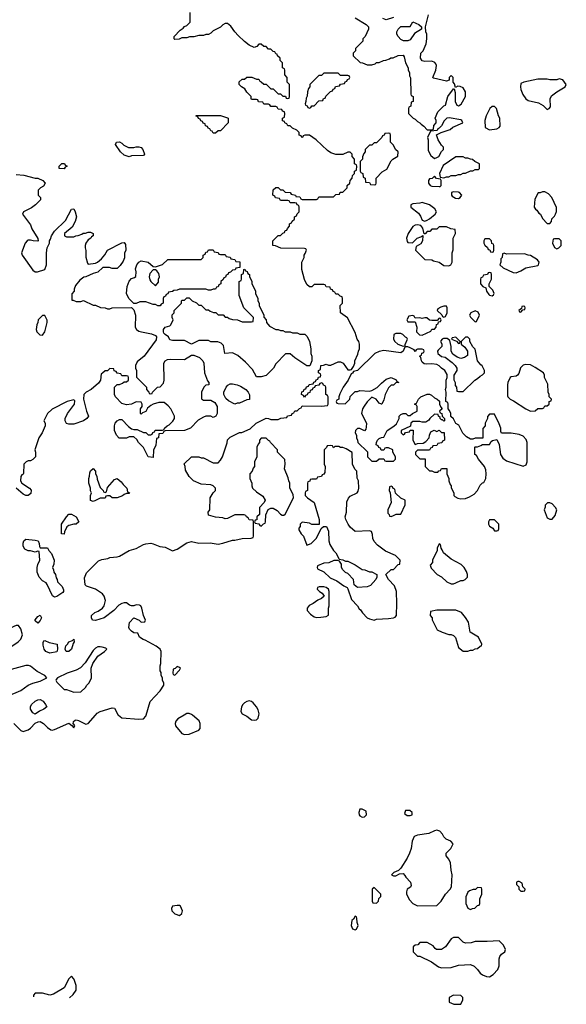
# Model space of a CAD drawing. Header units: inches. Extents: x 2769577 to 2880010, y 685631 to 825129.
# Tile 61 of 155: x 2805220 to 2809768, y 717593 to 725790. Entities that reach past the tile are written whole.
import ezdxf

# ---------------------------------------------------------------- set-up
doc = ezdxf.new("R2010")
doc.units = ezdxf.units.IN
doc.header["$MEASUREMENT"] = 0
doc.layers.add('C8701', color=7, linetype='Continuous')
doc.layers.add('C8702', color=7, linetype='Continuous')

msp = doc.modelspace()

# ---------------------------------------------------------------- linework, layer by layer
at = {"layer": 'C8701', "color": 4, "elevation": 4}
for points in [[(2805170, 719931.3), (2805230, 719871.3), (2805250, 719864.7), (2805290, 719878), (2805309.1, 719890.9), (2805350, 719932), (2805374.6, 719945.4), (2805390, 719946), (2805418, 719930), (2805450, 719898), (2805478, 719878), (2805490, 719876), (2805510, 719881), (2805630, 719932), (2805654, 719914), (2805670, 719894), (2805678, 719910), (2805670, 719926), (2805666, 719926), (2805667.3, 719947.3), (2805682, 719958), (2805690, 719961), (2805710, 719954.8), (2805770, 719924.7), (2805789.1, 719930.9), (2805850.9, 720000)], [(2806040.9, 720000), (2806070, 719976.3), (2806212.1, 719967.9), (2806249.5, 719970.5), (2806270, 719991.3), (2806272.6, 720000)], [(2806587.7, 720000), (2806534.8, 719970), (2806519.1, 719950), (2806513.4, 719930), (2806516.3, 719910), (2806570, 719847.3), (2806590, 719838), (2806630, 719843), (2806710, 719876), (2806721.2, 719890), (2806722.7, 719930), (2806713.6, 719953.6), (2806657.3, 720000)], [(2807092.1, 720000), (2807110, 719990.8), (2807150, 719961.6), (2807170, 719957.1), (2807190, 719960.5), (2807204.2, 719975.8), (2807209.6, 720000)], [(2805650, 717826), (2805630, 717806), (2805591.3, 717730), (2805502, 717678), (2805470, 717668), (2805410, 717686), (2805350, 717686), (2805334, 717670), (2805335.7, 717656)], [(2805635.4, 717646.6), (2805664.7, 717675.3), (2805688.7, 717710), (2805688.7, 717750), (2805675.3, 717790), (2805670, 717806), (2805650, 717826)]]:
    msp.add_lwpolyline(points, dxfattribs=at)
for points in [[(2808070, 719218), (2808050, 719218), (2808041, 719190), (2808044.7, 719170), (2808050, 719162), (2808070, 719152), (2808090, 719154), (2808106, 719170), (2808102, 719202)], [(2808467.3, 719207.3), (2808430, 719206), (2808422, 719182), (2808444.7, 719164.7), (2808470, 719164.7), (2808486, 719170), (2808486, 719190)], [(2808690, 719042), (2808670, 719038), (2808624.7, 719015.3), (2808530, 719002), (2808502, 718990), (2808484.7, 718950), (2808478, 718890), (2808464.7, 718850), (2808444.7, 718810), (2808390, 718726), (2808372.7, 718707.3), (2808334, 718690), (2808314, 718670), (2808330, 718662), (2808350, 718662), (2808380.4, 718679.6), (2808410, 718682), (2808425.4, 718665.4), (2808432, 718650), (2808471.3, 718610), (2808476.9, 718583.1), (2808471.1, 718568.9), (2808444.7, 718550), (2808438, 718530), (2808438, 718510), (2808462, 718462), (2808490, 718432), (2808530, 718412), (2808690, 718414), (2808728, 718450), (2808762, 718510), (2808802, 718550), (2808814, 718570), (2808818, 718670), (2808809.1, 718709.1), (2808804, 718770), (2808790, 718802), (2808768, 718830), (2808768, 718850), (2808808, 718890), (2808826, 718930), (2808806, 718950), (2808767.3, 718967.3), (2808750, 718986), (2808738, 719010), (2808714.6, 719034.6)], [(2809376.4, 718616.4), (2809363.6, 718616.4), (2809354, 718610), (2809354, 718590), (2809374, 718570), (2809374, 718550), (2809390, 718534), (2809410, 718534), (2809422, 718538), (2809426, 718550), (2809406, 718570), (2809402, 718602)], [(2808170, 718566), (2808154, 718550), (2808154, 718450), (2808158, 718438), (2808190, 718434), (2808206, 718450), (2808207.3, 718472.7), (2808226, 718490), (2808226, 718510)], [(2809030, 718566), (2809011.6, 718548.4), (2808992.7, 718547.3), (2808963.6, 718536.4), (2808950, 718526), (2808932.7, 718487.3), (2808932.7, 718432.7), (2808950, 718394), (2808970, 718382), (2808988.4, 718391.6), (2809007.3, 718392.7), (2809030, 718414), (2809042, 718418), (2809047.3, 718432.7), (2809048.4, 718471.6), (2809066, 718510), (2809066, 718550), (2809062, 718562)], [(2806550, 718415.3), (2806530, 718415.3), (2806491.6, 718408.4), (2806482, 718390), (2806484.7, 718370), (2806510, 718344.7), (2806550, 718332), (2806568, 718350), (2806574, 718370), (2806558, 718410)], [(2808010, 718326), (2807998, 718302), (2807984.7, 718290), (2807978, 718250), (2807990, 718222), (2808010, 718214), (2808022, 718218), (2808035.3, 718250), (2808027.3, 718272.7), (2808026, 718310), (2808022, 718322)], [(2808870, 718148), (2808830, 718148), (2808810, 718138), (2808762, 718070), (2808730, 718048.7), (2808688.4, 718048.4), (2808676.4, 718056.4), (2808660.4, 718080.4), (2808610, 718106), (2808550, 718106), (2808532.7, 718087.3), (2808510, 718086), (2808494, 718070), (2808494, 718030), (2808530, 717994), (2808550, 717994), (2808645.4, 717945.4), (2808703.5, 717903.5), (2808730, 717896), (2808810, 717898), (2808870, 717918), (2808970, 717924.7), (2809002, 717910), (2809030, 717882), (2809050, 717852), (2809070, 717838), (2809105.4, 717825.4), (2809130, 717822), (2809160.4, 717839.6), (2809198, 717882), (2809208.4, 717911.6), (2809208.7, 717970), (2809215.3, 717990), (2809230, 718011.3), (2809255.3, 718030), (2809262, 718050), (2809245.6, 718085.6), (2809210, 718122), (2809110, 718115.3), (2809010, 718115.3), (2808975.3, 718104.7), (2808930, 718102), (2808909.1, 718109.1)], [(2808830, 717668), (2808794, 717650), (2808794, 717610), (2808832.7, 717592.7), (2808890, 717594), (2808906, 717630), (2808906, 717650), (2808890, 717666)]]:
    msp.add_lwpolyline(points, close=True, dxfattribs=at)
at = {"layer": 'C8702', "color": 4, "elevation": 4}
for points in [[(2806272.6, 720000), (2806306.8, 720113.2), (2806390, 720202), (2806418, 720250), (2806418, 720270), (2806408.9, 720288.9), (2806408, 720310), (2806398, 720330), (2806396.4, 720356.4), (2806388.7, 720370), (2806388.7, 720410), (2806395.3, 720430), (2806398, 720530), (2806388, 720550), (2806355.5, 720575.5), (2806265.2, 720625.2), (2806248, 720630), (2806218, 720650), (2806202, 720682), (2806170, 720686), (2806150, 720698), (2806134.6, 720714.6), (2806128.9, 720731.1), (2806134, 720770), (2806170, 720811), (2806214, 720790), (2806230, 720774), (2806262, 720778), (2806266, 720790), (2806248.7, 720828.7), (2806235.3, 720890), (2806229, 720909), (2806216.5, 720916.5), (2806190, 720919), (2806170, 720909.2), (2806150, 720909), (2806134.6, 720914.6), (2806110, 720935.3), (2806090, 720935.3), (2806070, 720929), (2806044, 720916), (2806002, 720870), (2805922, 720810), (2805850, 720788.7), (2805826, 720790), (2805818, 720810), (2805818, 720830), (2805844.7, 720855.3), (2805873.6, 720866.4), (2805909.1, 720890.9), (2805922, 720910), (2805933.6, 720953.6), (2805922, 720990), (2805908, 721010), (2805850, 721048.7), (2805774.6, 721074.6), (2805764.7, 721084.7), (2805758, 721142), (2805774.6, 721185.4), (2805874.6, 721285.4), (2805903.1, 721296.9), (2805954.6, 721305.4), (2805970, 721312), (2806030, 721318), (2806050, 721324.7), (2806130, 721371), (2806190, 721386.8), (2806250, 721421), (2806270, 721426), (2806310, 721431), (2806330, 721426), (2806385.2, 721405.2), (2806430, 721397.3), (2806490, 721366.8), (2806530, 721381), (2806610, 721436), (2806650, 721444.7), (2806710, 721431), (2806805.6, 721434.4), (2806870, 721422.8), (2806909.3, 721430.7), (2806990, 721458), (2807010, 721458), (2807070, 721471.3), (2807147.3, 721472.7), (2807162, 721478), (2807166, 721490), (2807166, 721610), (2807162, 721622), (2807130, 721626), (2807122, 721642), (2807106, 721650), (2807102, 721662), (2807087.3, 721667.3), (2807010, 721668), (2806950, 721638), (2806930, 721635.3), (2806910, 721642), (2806848.9, 721648.9), (2806790, 721666), (2806788.7, 721690), (2806802, 721710), (2806804, 721810), (2806829.1, 721850.9), (2806848, 721870), (2806848, 721890), (2806830, 721908), (2806810, 721918), (2806730, 721922), (2806666, 721950), (2806630, 721986), (2806600.4, 722040.4), (2806598, 722070), (2806588.4, 722091.6), (2806650, 722152), (2806710, 722152), (2806730, 722142), (2806750, 722142), (2806830, 722102), (2806870, 722102), (2806890, 722122), (2806908.7, 722150), (2806947.3, 722267.3), (2806948.4, 722291.6), (2806970, 722314), (2807050, 722352), (2807067.3, 722352.7), (2807136.4, 722383.6), (2807188.9, 722431.1), (2807214.6, 722445.4), (2807270, 722471.3), (2807291.1, 722471.1), (2807310, 722462), (2807370, 722462), (2807392.7, 722472.7), (2807442, 722478), (2807448.4, 722491.6), (2807482, 722498), (2807486, 722510), (2807502, 722518), (2807510, 722534), (2807530, 722534), (2807547.3, 722552.7), (2807562, 722558), (2807570, 722574), (2807730, 722572), (2807782, 722578), (2807786, 722590), (2807786, 722650), (2807782, 722662), (2807766, 722670), (2807766, 722730), (2807762, 722742), (2807747.3, 722747.3), (2807742, 722762), (2807730, 722766), (2807718, 722762), (2807710, 722746), (2807678, 722742), (2807672.7, 722727.3), (2807658, 722722), (2807652.7, 722707.3), (2807638, 722702), (2807632.7, 722687.3), (2807618, 722682), (2807612.7, 722667.3), (2807598, 722662), (2807590, 722646), (2807582, 722662), (2807566, 722670), (2807567.3, 722692.7), (2807582, 722698), (2807587.3, 722712.7), (2807602, 722718), (2807607.3, 722732.7), (2807622, 722738), (2807627.3, 722752.7), (2807662, 722758), (2807667.3, 722772.7), (2807682, 722778), (2807687.3, 722792.7), (2807702, 722798), (2807707.3, 722812.7), (2807722, 722818), (2807726, 722830), (2807722, 722842), (2807706, 722850), (2807706, 722870), (2807722, 722878), (2807726, 722910), (2807747.3, 722912.7), (2807770, 722922), (2807790, 722914), (2807810, 722914), (2807870, 722942), (2807890, 722942), (2807911.1, 722931.1), (2807950, 722874), (2807970, 722874), (2807982, 722878), (2807996.4, 722903.6), (2808008, 722930), (2808008, 722950), (2808034.6, 723005.4), (2808038, 723030), (2808048, 723050), (2808048, 723090), (2808042, 723110), (2808028.7, 723130), (2808010, 723186), (2807948.4, 723308.4), (2807888, 723350), (2807886, 723410), (2807906, 723430), (2807906, 723470), (2807902, 723482), (2807887.3, 723487.3), (2807870, 723506), (2807850, 723506), (2807842, 723522), (2807827.3, 723527.3), (2807822, 723542), (2807807.3, 723547.3), (2807802, 723562), (2807770, 723566), (2807762, 723582), (2807750, 723586), (2807670, 723586), (2807650, 723566), (2807630, 723566), (2807610, 723586), (2807590, 723626), (2807568.7, 723710), (2807568, 723770), (2807586, 723810), (2807586, 723830), (2807596.4, 723843.6), (2807606, 723870), (2807602, 723882), (2807590, 723886), (2807391.6, 723888.4), (2807347.3, 723907.3), (2807326, 723910), (2807326, 723950), (2807370, 723994), (2807390, 723994), (2807410, 724014), (2807422, 724018), (2807430, 724034), (2807442, 724038), (2807447.3, 724052.7), (2807466, 724070), (2807466, 724090), (2807482, 724098), (2807487.3, 724112.7), (2807506, 724130), (2807506, 724150), (2807522, 724158), (2807527.3, 724172.7), (2807546, 724190), (2807546, 724230), (2807542, 724242), (2807527.3, 724247.3), (2807522, 724262), (2807510, 724266), (2807470, 724266), (2807462, 724282), (2807450, 724286), (2807390, 724286), (2807382, 724302), (2807347.3, 724307.3), (2807342, 724322), (2807326, 724330), (2807330, 724374), (2807350, 724392), (2807371.6, 724391.6), (2807390, 724374), (2807410, 724374), (2807430, 724354), (2807470, 724352), (2807478, 724338), (2807514, 724330), (2807518, 724318), (2807550, 724314), (2807558, 724298), (2807570, 724294), (2807690, 724294), (2807702, 724298), (2807710, 724314), (2807830, 724314), (2807850, 724334), (2807882, 724338), (2807887.3, 724352.7), (2807910, 724354), (2807946, 724390), (2807946, 724410), (2807966, 724430), (2807968.4, 724451.6), (2807986, 724470), (2807988.4, 724491.6), (2808006, 724510), (2808006, 724530), (2808022, 724538), (2808026, 724570), (2808022, 724582), (2808006, 724590), (2808006, 724630), (2807986, 724650), (2807986, 724670), (2807970, 724686), (2807950, 724686), (2807907.3, 724667.3), (2807850, 724668), (2807810, 724682), (2807780.2, 724700.2), (2807688, 724790), (2807630, 724828), (2807592.7, 724827.3), (2807578, 724822), (2807574, 724810), (2807568, 724808), (2807562, 724822), (2807546, 724830), (2807546, 724850), (2807526, 724870), (2807490, 724886), (2807470, 724906), (2807450, 724906), (2807442, 724922), (2807426, 724930), (2807422, 724942), (2807407.3, 724947.3), (2807406, 724970), (2807422, 724978), (2807426, 725010), (2807422, 725022), (2807407.3, 725027.3), (2807402, 725042), (2807370, 725046), (2807362, 725062), (2807350, 725066), (2807310, 725066), (2807302, 725082), (2807290, 725086), (2807250, 725086), (2807242, 725102), (2807207.3, 725107.3), (2807202, 725122), (2807190, 725126), (2807150, 725126), (2807146, 725130), (2807146, 725150), (2807110, 725186), (2807094.6, 725214.6), (2807066, 725230), (2807046, 725250), (2807047.3, 725272.7), (2807070, 725294), (2807090, 725294), (2807110, 725312), (2807151.6, 725311.6), (2807190, 725294), (2807210, 725294), (2807218, 725278), (2807230, 725274), (2807250, 725254), (2807270, 725254), (2807310, 725214), (2807330, 725214), (2807370, 725174), (2807390, 725174), (2807410, 725154), (2807432.7, 725152.7), (2807438, 725138), (2807450, 725134), (2807462, 725138), (2807466, 725150), (2807466, 725250), (2807446, 725270), (2807446, 725310), (2807426, 725330), (2807426, 725370), (2807422, 725382), (2807406, 725390), (2807406, 725430), (2807386, 725450), (2807386, 725470), (2807366, 725490), (2807362, 725502), (2807350, 725506), (2807342, 725522), (2807330, 725526), (2807310, 725546), (2807290, 725546), (2807270, 725566), (2807250, 725566), (2807230, 725586), (2807210, 725586), (2807192.7, 725567.3), (2807170, 725558), (2807130, 725578), (2807089.3, 725609.3), (2807038, 725658), (2807008.7, 725690), (2806976.5, 725736.5), (2806950, 725758), (2806930, 725758), (2806910, 725748), (2806890.9, 725729.1), (2806830, 725698), (2806810, 725678), (2806790, 725668), (2806770, 725668), (2806750, 725658), (2806710, 725658), (2806670, 725648), (2806632.7, 725647.3), (2806610, 725638), (2806570, 725638), (2806547.3, 725627.3), (2806510, 725626), (2806506, 725630), (2806506, 725650), (2806556.4, 725703.6), (2806580.4, 725719.6), (2806590, 725732), (2806610, 725742), (2806638, 725770), (2806638, 725850)], [(2808010, 725806), (2808102, 725750), (2808122, 725730), (2808122, 725710), (2808094, 725650), (2808074, 725630), (2808074, 725610), (2808014, 725550), (2808014, 725530), (2807994, 725510), (2807994, 725490), (2808052.7, 725432.7), (2808071.6, 725431.6), (2808110, 725414), (2808150, 725414), (2808176.4, 725423.6), (2808190, 725434), (2808210, 725434), (2808248.4, 725451.6), (2808267.3, 725452.7), (2808296.4, 725463.6), (2808308.4, 725471.6), (2808327.3, 725472.7), (2808368.4, 725491.6), (2808410, 725494), (2808419.6, 725479.6), (2808431.1, 725431.1), (2808452, 725390), (2808452, 725370), (2808462, 725350), (2808463.6, 725323.6), (2808472.7, 725307.3), (2808474, 725170), (2808478, 725158), (2808494, 725150), (2808494, 725110), (2808478, 725102), (2808474, 725070), (2808458, 725062), (2808454, 725050), (2808454, 725010), (2808494, 724970), (2808510, 724962), (2808530, 724942), (2808550, 724932), (2808559.6, 724919.6), (2808583.6, 724903.6), (2808610, 724874), (2808650, 724874), (2808662, 724878), (2808666, 724910), (2808686, 724930), (2808686, 724950), (2808678, 724970), (2808698, 725022), (2808750, 725074), (2808762, 725078), (2808782, 725150), (2808830, 725214), (2808834, 725214), (2808843.6, 725183.6), (2808842, 725110), (2808858, 725078), (2808870, 725074), (2808894.6, 725085.4), (2808928.4, 725151.6), (2808929, 725190), (2808910, 725222), (2808885.4, 725234.6), (2808864.7, 725235.3), (2808846, 725226), (2808836.4, 725256.4), (2808826, 725270), (2808826, 725310), (2808810, 725326), (2808794, 725310), (2808792.7, 725287.3), (2808770, 725278), (2808662, 725302), (2808658, 725310), (2808682, 725370), (2808688.7, 725410), (2808683.1, 725423.1), (2808673.6, 725433.6), (2808650, 725444), (2808590, 725442), (2808570, 725448.7), (2808555.3, 725470), (2808558, 725510), (2808578, 725530), (2808602, 725590), (2808608.7, 725630), (2808608, 725670), (2808598, 725690), (2808595.3, 725730), (2808622, 725830)], [(2808330, 725808.7), (2808270, 725788), (2808240.2, 725800.2)], [(2805190, 724502), (2805255.3, 724495.3), (2805350, 724471.3), (2805370, 724471.3), (2805411.6, 724451.6), (2805432, 724430), (2805416.9, 724403.1), (2805394, 724390), (2805374, 724370), (2805374, 724330), (2805394, 724310), (2805392, 724290), (2805352, 724250), (2805316.8, 724223.2), (2805252, 724190), (2805242, 724170), (2805310, 724082), (2805321, 724050), (2805372, 723968), (2805374, 723950), (2805370, 723946), (2805331.6, 723948.4), (2805310, 723955.3), (2805290, 723955.3), (2805282, 723950), (2805266, 723930), (2805236, 723850), (2805241, 723830), (2805330, 723704.7), (2805350, 723691.3), (2805368.4, 723691.6), (2805428.4, 723711.6), (2805442, 723750), (2805442, 723850), (2805448, 723890), (2805468, 723930), (2805468.7, 723950), (2805477.2, 723962.8), (2805484, 723990), (2805508.7, 724030), (2805602, 724118), (2805650, 724212), (2805670, 724214), (2805682, 724190), (2805691.3, 724150), (2805681, 724110), (2805656.9, 724063.1), (2805594, 724010), (2805594, 723990), (2805610, 723982), (2805670, 723982), (2805688.4, 723991.6), (2805707.3, 723992.7), (2805736.4, 724003.6), (2805748.4, 724011.6), (2805767.3, 724012.7), (2805790, 724022), (2805810, 724022), (2805832, 724010), (2805831.3, 723990), (2805818, 723982), (2805811.3, 723970), (2805790, 723958), (2805771.3, 723930), (2805764.7, 723910), (2805764.7, 723890), (2805771.1, 723868.9), (2805771.6, 723811.6), (2805783.6, 723763.6), (2805790, 723754), (2805850, 723762), (2805866, 723770), (2805900.4, 723799.6), (2805928.4, 723831.6), (2805950, 723872), (2806070, 723932), (2806090, 723934), (2806099.6, 723919.6), (2806102, 723870), (2806092.7, 723847.3), (2806091.6, 723808.4), (2806079.6, 723780.4), (2806056.9, 723743.1), (2806030, 723718), (2805990, 723718), (2805967.3, 723727.3), (2805912.7, 723727.3), (2805870.9, 723689.1), (2805830, 723678), (2805770, 723648), (2805752.7, 723647.3), (2805719.6, 723620.4), (2805683.6, 723576.4), (2805672.7, 723547.3), (2805672, 723530), (2805652.7, 723507.3), (2805654, 723454), (2805666, 723454), (2805690, 723444.7), (2805730, 723444.7), (2805750, 723451.3), (2805830, 723412), (2805850, 723412), (2805892.7, 723392.7), (2805930, 723392), (2805950, 723382), (2805970, 723382), (2805990, 723392), (2806150, 723394), (2806170, 723374), (2806184.7, 723330), (2806182, 723230), (2806192, 723210), (2806210, 723198), (2806234, 723190), (2806315.3, 723175.3), (2806350, 723162), (2806358, 723150), (2806355.3, 723124.7), (2806254.8, 722990), (2806198, 722942), (2806184.7, 722910), (2806184.7, 722890), (2806191.3, 722870), (2806192.7, 722812.7), (2806274, 722730), (2806274, 722710), (2806294, 722690), (2806298, 722678), (2806310, 722674), (2806322, 722678), (2806326, 722690), (2806366, 722730), (2806390, 722734), (2806416.4, 722763.6), (2806422, 722790), (2806419, 722930), (2806430, 722951), (2806450, 722961), (2806476.5, 722963.5), (2806590, 722961), (2806650, 722998), (2806670, 722998), (2806716.8, 722976.8), (2806744.7, 722950), (2806751.3, 722930), (2806758, 722850), (2806783.6, 722783.6), (2806794, 722770), (2806794, 722750), (2806770, 722748), (2806752, 722730), (2806732, 722690), (2806732.7, 722632.7), (2806750, 722622), (2806810, 722622), (2806843.6, 722603.6), (2806862, 722570), (2806862, 722510), (2806852, 722490), (2806830, 722478), (2806810, 722488), (2806770, 722488.7), (2806750, 722482), (2806705.4, 722454.6), (2806642, 722390), (2806591.1, 722368.9), (2806430, 722366), (2806418, 722362), (2806410, 722346), (2806378, 722342), (2806374, 722310), (2806358, 722302), (2806351.6, 722248.4), (2806332.7, 722207.3), (2806330, 722146), (2806288, 722150), (2806248.9, 722228.9), (2806208, 722270), (2806194.6, 722294.6), (2806170, 722318), (2806130, 722318), (2806107.3, 722307.3), (2806047.3, 722307.3), (2806026, 722330), (2806008.9, 722368.9), (2806008.9, 722408.9), (2806015.3, 722430), (2806030, 722451), (2806050, 722461), (2806070, 722462), (2806124, 722404), (2806150, 722384.7), (2806170, 722378), (2806196.9, 722376.9), (2806250, 722354), (2806270, 722354), (2806290, 722334), (2806310, 722334), (2806322, 722338), (2806327.3, 722352.7), (2806342, 722358), (2806348.4, 722371.6), (2806407.3, 722372.7), (2806422, 722378), (2806426, 722390), (2806448, 722410), (2806464, 722416), (2806493.6, 722446.4), (2806508.7, 722470), (2806508, 722490), (2806478, 722550), (2806456.5, 722576.5), (2806422, 722602), (2806376.9, 722603.1), (2806331.1, 722588.9), (2806310, 722578), (2806284.7, 722555.3), (2806270, 722528), (2806242, 722518), (2806230, 722506), (2806226, 722510), (2806226, 722550), (2806238, 722570), (2806238, 722590), (2806230, 722606), (2806190, 722608), (2806150, 722588.7), (2806110, 722584), (2806070, 722595.3), (2806018, 722650), (2806008, 722670), (2806008.4, 722731.6), (2806030, 722754), (2806050, 722754), (2806076.4, 722763.6), (2806090, 722774), (2806110, 722774), (2806126, 722790), (2806126, 722810), (2806122, 722822), (2806110, 722826), (2806070, 722826), (2806062, 722842), (2806030, 722846), (2806022, 722862), (2806007.3, 722867.3), (2806002, 722882), (2805970, 722886), (2805950, 722866), (2805930, 722866), (2805910, 722846), (2805898, 722842), (2805892, 722790), (2805876.9, 722763.1), (2805814, 722710), (2805774, 722690), (2805754, 722670), (2805751.3, 722630), (2805776, 722530), (2805791.3, 722490), (2805778, 722470), (2805751.3, 722450), (2805670, 722423.7), (2805630, 722421.2), (2805610, 722428.7), (2805599, 722450), (2805599, 722470), (2805619, 722510), (2805675.3, 722590), (2805678, 722618), (2805670, 722626), (2805614, 722610), (2805490, 722548), (2805452, 722510), (2805422, 722450), (2805432, 722430), (2805431.3, 722410), (2805406, 722350), (2805378.8, 722310), (2805344.7, 722210), (2805351.6, 722188.4), (2805352, 722150), (2805330, 722128), (2805310, 722118), (2805290, 722118), (2805274, 722110), (2805254, 722090), (2805252.7, 722012.7), (2805250, 722006), (2805238, 722002), (2805230, 721986), (2805226.8, 721950), (2805238, 721930), (2805301, 721890), (2805314.2, 721874.2), (2805313.4, 721846.6), (2805290, 721829), (2805270, 721829.2), (2805250, 721839.3), (2805190, 721889.2)], [(2805850.9, 720000), (2805864.7, 720015.3), (2805890, 720031), (2805990, 720062), (2806010, 720058), (2806040.4, 720000.4), (2806040.9, 720000)], [(2807209.6, 720000), (2807211.8, 720010), (2807204.7, 720044.7), (2807190, 720069.2), (2807163.2, 720103.2), (2807150, 720113.2), (2807130, 720118), (2807110, 720114.5), (2807090, 720103.7), (2807076.3, 720090), (2807065.5, 720070), (2807060.7, 720030), (2807070, 720011.3), (2807092.1, 720000)], [(2806657.3, 720000), (2806650, 720006), (2806630, 720013.2), (2806610, 720012.7), (2806587.7, 720000)]]:
    msp.add_lwpolyline(points, dxfattribs=at)
at = {"layer": 'C8702', "color": 4}
for points, elevation in [([(2808413.6, 725613.6), (2808390, 725624), (2808368, 725650), (2808358, 725670), (2808358, 725690), (2808368, 725710), (2808390, 725732), (2808470, 725734), (2808490, 725771.3), (2808542, 725750), (2808562, 725730), (2808562, 725710), (2808505.4, 725674.6), (2808470, 725622), (2808450, 725614)], 4), ([(2807870, 725346), (2807750, 725346), (2807730, 725326), (2807710, 725326), (2807634, 725250), (2807634, 725230), (2807623.6, 725216.4), (2807614, 725190), (2807612.7, 725152.7), (2807603.6, 725136.4), (2807602, 725110), (2807594, 725090), (2807598, 725078), (2807612.7, 725072.7), (2807618, 725058), (2807630, 725054), (2807642, 725058), (2807650, 725074), (2807670, 725074), (2807710, 725114), (2807742, 725118), (2807747.3, 725132.7), (2807762, 725138), (2807767.3, 725152.7), (2807807.3, 725192.7), (2807822, 725198), (2807827.3, 725212.7), (2807842, 725218), (2807847.3, 725232.7), (2807882, 725238), (2807890, 725254), (2807922, 725258), (2807927.3, 725272.7), (2807942, 725278), (2807947.3, 725292.7), (2807962, 725298), (2807966, 725310), (2807962, 725322), (2807950, 725326), (2807890, 725326)], 4), ([(2809710, 725298), (2809690, 725288), (2809630, 725288), (2809610, 725295.3), (2809530, 725294), (2809414, 725270), (2809390, 725258), (2809386, 725230), (2809391, 725210), (2809406.8, 725166.8), (2809430, 725131.3), (2809450, 725118), (2809538, 725098), (2809575.3, 725075.3), (2809610, 725042), (2809626, 725050), (2809636.4, 725063.6), (2809633.2, 725130), (2809644.5, 725155.5), (2809689.4, 725190.6), (2809758, 725230), (2809768, 725250), (2809738, 725290)], 4), ([(2809170, 725068), (2809150, 725068), (2809132, 725050), (2809102, 724990), (2809091.3, 724950), (2809092.7, 724892.7), (2809130, 724872), (2809190, 724882), (2809208.4, 724891.6), (2809216.4, 724903.6), (2809215.3, 724970), (2809204, 724990), (2809188, 725050)], 4), ([(2806830, 724846), (2806822, 724862), (2806810, 724866), (2806802, 724882), (2806787.3, 724887.3), (2806782, 724902), (2806767.3, 724907.3), (2806762, 724922), (2806747.3, 724927.3), (2806742, 724942), (2806727.3, 724947.3), (2806722, 724962), (2806707.3, 724967.3), (2806702, 724982), (2806687.3, 724987.3), (2806687.3, 724992.7), (2806890, 724991.3), (2806950, 724974), (2806954, 724970), (2806954, 724930), (2806890, 724866), (2806870, 724866), (2806850, 724846)], 4), ([(2808793.6, 724973.6), (2808774, 724970), (2808751.6, 724948.4), (2808730, 724906), (2808710, 724886), (2808698, 724882), (2808692.7, 724867.3), (2808638, 724862), (2808612, 724810), (2808618, 724790), (2808619.6, 724699.6), (2808639.6, 724659.6), (2808670, 724634), (2808690, 724642), (2808708.4, 724651.6), (2808730, 724694), (2808746, 724710), (2808746, 724730), (2808730, 724746), (2808702, 724790), (2808687.3, 724832.7), (2808728, 724852), (2808803.1, 724876.9), (2808825.2, 724894.8), (2808906, 724930), (2808898, 724950), (2808890, 724955.3)], 4), ([(2808290, 724846), (2808258, 724842), (2808252.7, 724827.3), (2808238, 724822), (2808234, 724810), (2808190, 724766), (2808170, 724766), (2808150, 724746), (2808130, 724746), (2808114, 724730), (2808094, 724710), (2808094, 724690), (2808083.6, 724676.4), (2808072.7, 724647.3), (2808071.6, 724628.4), (2808054, 724610), (2808054, 724530), (2808058, 724518), (2808074, 724510), (2808078, 724478), (2808094, 724470), (2808098, 724438), (2808130, 724434), (2808138, 724418), (2808170, 724414), (2808182, 724418), (2808186, 724430), (2808186, 724470), (2808236.4, 724523.6), (2808274.6, 724545.4), (2808310, 724614), (2808326, 724630), (2808367.3, 724652.7), (2808368, 724690), (2808348, 724710), (2808330, 724746), (2808306, 724770), (2808306, 724830), (2808302, 724842)], 4), ([(2806170, 724724.7), (2806189.1, 724730.9), (2806210.9, 724730.9), (2806230, 724724.7), (2806244.7, 724710), (2806258, 724670), (2806250, 724658), (2806150, 724655.3), (2806130, 724649), (2806090, 724662), (2806058, 724690), (2806018, 724750), (2806026, 724770), (2806050, 724772), (2806070, 724762), (2806086, 724746), (2806125.4, 724725.4)], 4), ([(2808910, 724648), (2808850, 724648), (2808742.8, 724577.2), (2808714, 724510), (2808718, 724478), (2808750, 724474), (2808770, 724482), (2808790, 724482), (2808810, 724492), (2808850, 724492), (2808870, 724502), (2808890, 724502), (2808910, 724512), (2808930, 724512), (2808970, 724532), (2808990, 724532), (2809010, 724542), (2809036.4, 724543.6), (2809046, 724550), (2809046, 724590), (2809006, 724610), (2808987.3, 724627.3), (2808970, 724628), (2808950, 724638), (2808930, 724638)], 4), ([(2805590, 724548), (2805548, 724550), (2805548.7, 724571.3), (2805570, 724594), (2805592.7, 724592.7), (2805598, 724578), (2805614, 724570), (2805598, 724562)], 4), ([(2808670, 724486), (2808651.6, 724468.4), (2808630, 724466), (2808622, 724450), (2808622, 724430), (2808634, 724410), (2808650, 724404.7), (2808710, 724402), (2808718, 724402), (2808726, 724410), (2808726, 724450), (2808722, 724462), (2808688.4, 724468.4)], 4), ([(2808830, 724358), (2808814, 724350), (2808812, 724330), (2808819.6, 724319.6), (2808845.4, 724305.4), (2808870, 724302), (2808886, 724310), (2808898, 724330), (2808878, 724350), (2808870, 724355.3)], 4), ([(2809590, 724358), (2809570, 724358), (2809550, 724348), (2809532.7, 724347.3), (2809505.4, 724294.6), (2809502, 724230), (2809511.6, 724211.6), (2809523.6, 724203.6), (2809539.6, 724179.6), (2809552, 724170), (2809570, 724134), (2809610, 724094), (2809630, 724094), (2809646, 724110), (2809648.4, 724131.6), (2809670, 724154), (2809678, 724170), (2809687.3, 724192.7), (2809687.3, 724227.3), (2809648, 724310), (2809620.4, 724340.4)], 4), ([(2808570, 724268.7), (2808550, 724262), (2808490, 724258), (2808474, 724250), (2808474, 724230), (2808538, 724178), (2808555.3, 724155.3), (2808570, 724122), (2808590, 724114), (2808610, 724122), (2808630, 724132), (2808678, 724170), (2808688, 724190), (2808674.6, 724214.6), (2808630, 724248.7)], 4), ([(2808530, 724081.2), (2808510, 724079.3), (2808490.6, 724069.4), (2808451.3, 724010), (2808438, 723970), (2808443.6, 723943.6), (2808450, 723934), (2808487.3, 723932.7), (2808528, 723970), (2808558, 723982), (2808574, 723994), (2808571.6, 723948.4), (2808556.9, 723923.1), (2808518, 723902), (2808514, 723870), (2808590, 723794), (2808650, 723792), (2808663.6, 723783.6), (2808710, 723771.3), (2808750, 723744.7), (2808790, 723742), (2808806, 723750), (2808818, 723770), (2808818, 723850), (2808827.3, 723872.7), (2808828, 723970), (2808846, 724010), (2808842, 724042), (2808808.4, 724048.4), (2808770, 724066), (2808710, 724066), (2808690, 724046), (2808650, 724046), (2808632.7, 724027.3), (2808610, 724026), (2808592.7, 724007.3), (2808586, 724006), (2808574, 724054), (2808556.5, 724076.5)], 4), ([(2809130, 723966), (2809090, 723966), (2809082, 723950), (2809082, 723930), (2809090, 723914), (2809112.7, 723892.7), (2809118, 723878), (2809132.7, 723872.7), (2809138, 723858), (2809150, 723854), (2809162, 723858), (2809166, 723870), (2809166, 723910), (2809162, 723922), (2809147.3, 723927.3), (2809146, 723950)], 4), ([(2809710, 723966), (2809670, 723966), (2809658, 723962), (2809654, 723930), (2809670, 723894), (2809690, 723882), (2809706, 723890), (2809726, 723910), (2809726, 723950)], 4), ([(2806890, 723834), (2806930, 723834), (2806938, 723818), (2806970, 723814), (2806978, 723798), (2807010, 723794), (2807018, 723778), (2807052.7, 723772.7), (2807052.7, 723727.3), (2807018, 723722), (2807012.7, 723707.3), (2806990, 723706), (2806972.7, 723687.3), (2806958, 723682), (2806952.7, 723667.3), (2806938, 723662), (2806932.7, 723647.3), (2806918, 723642), (2806912.7, 723627.3), (2806894, 723610), (2806894, 723590), (2806878, 723582), (2806870, 723566), (2806858, 723562), (2806850, 723546), (2806830, 723546), (2806810, 723538), (2806790, 723538), (2806770, 723546), (2806550, 723546), (2806530, 723538), (2806503.6, 723536.4), (2806490, 723526), (2806458, 723522), (2806452.7, 723507.3), (2806438, 723502), (2806432.7, 723487.3), (2806418, 723482), (2806414, 723470), (2806414, 723430), (2806398, 723422), (2806390, 723408), (2806370, 723408), (2806350, 723418), (2806330, 723418), (2806270, 723442), (2806219.6, 723440.4), (2806190, 723428), (2806170, 723426), (2806128.4, 723468.4), (2806108.7, 723510), (2806115.3, 723570), (2806130, 723612), (2806150, 723634), (2806176.4, 723643.6), (2806187.3, 723652.7), (2806188, 723690), (2806183.1, 723716.9), (2806195.3, 723750), (2806210, 723772), (2806230, 723782), (2806290, 723771.3), (2806330, 723734), (2806350, 723732), (2806408.9, 723751.1), (2806452.7, 723792.7), (2806730, 723794), (2806746, 723810), (2806746, 723830), (2806762, 723838), (2806770, 723854), (2806782, 723858), (2806790, 723874), (2806830, 723874), (2806838, 723858), (2806872.7, 723852.7), (2806878, 723838)], 4), ([(2809250, 723846), (2809238, 723842), (2809234, 723810), (2809222, 723798), (2809222, 723770), (2809214, 723750), (2809243.6, 723723.6), (2809325.4, 723685.4), (2809350, 723682), (2809390, 723698), (2809430, 723724.7), (2809530, 723744.7), (2809538, 723750), (2809542, 723770), (2809528, 723790), (2809470, 723828), (2809450, 723828.7), (2809420.4, 723840.4), (2809270, 723838)], 4), ([(2806350, 723708), (2806330, 723708), (2806302, 723678), (2806298, 723650), (2806303.6, 723623.6), (2806311.6, 723611.6), (2806350, 723574), (2806375.3, 723604.7), (2806375.3, 723630), (2806382, 723650), (2806377.2, 723677.2), (2806360.4, 723700.4)], 4), ([(2807350, 723212), (2807370, 723212), (2807390, 723202), (2807410, 723202), (2807430, 723192), (2807470, 723192), (2807490, 723182), (2807530, 723182), (2807550, 723172), (2807591.6, 723171.6), (2807611.6, 723151.6), (2807631.1, 723111.1), (2807642, 723050), (2807642, 723010), (2807652, 722990), (2807652, 722950), (2807632.7, 722907.3), (2807610, 722908), (2807510, 722975.3), (2807470, 723008), (2807432.7, 723007.3), (2807350, 722926), (2807331.1, 722888.9), (2807270, 722828.7), (2807230, 722815.3), (2807190, 722818), (2807157.5, 722877.5), (2807098.3, 722938.3), (2807034.9, 722994.9), (2806990, 723016), (2806928, 723010), (2806916.4, 723076.4), (2806896.4, 723096.4), (2806867.3, 723107.3), (2806810, 723108), (2806790, 723118), (2806710, 723118), (2806650, 723088), (2806590, 723118), (2806490, 723118), (2806470, 723126), (2806458, 723150), (2806430, 723168), (2806420.2, 723180.2), (2806415.3, 723190), (2806415.3, 723210), (2806430, 723231.3), (2806470, 723242), (2806478, 723250), (2806498, 723290), (2806488, 723310), (2806488.4, 723331.6), (2806506, 723350), (2806506, 723370), (2806566, 723430), (2806566, 723450), (2806570, 723454), (2806590, 723454), (2806610, 723474), (2806630, 723474), (2806654, 723450), (2806690, 723434), (2806710, 723414), (2806730, 723414), (2806770, 723374), (2806790, 723374), (2806803.6, 723363.6), (2806832.7, 723352.7), (2806851.6, 723351.6), (2806870, 723334), (2806911.6, 723331.6), (2806930, 723314), (2806950, 723314), (2806963.6, 723303.6), (2806990, 723294), (2807031.6, 723291.6), (2807070, 723274), (2807150, 723274), (2807162, 723278), (2807166, 723310), (2807086, 723390), (2807047.3, 723492.7), (2807046, 723610), (2807062, 723618), (2807066, 723630), (2807066, 723670), (2807082, 723678), (2807086, 723710), (2807092.7, 723712.7), (2807098, 723698), (2807112.7, 723692.7), (2807118, 723678), (2807132, 723670), (2807132.7, 723652.7), (2807152, 723610), (2807152.7, 723592.7), (2807182, 723530), (2807182, 723510), (2807202, 723470), (2807202, 723450), (2807211.1, 723431.1), (2807212, 723410), (2807252, 723330), (2807252.7, 723312.7), (2807272, 723290), (2807274, 723270), (2807299.6, 723239.6)], 4), ([(2809130, 723686), (2809118, 723682), (2809112.7, 723667.3), (2809078, 723662), (2809070, 723646), (2809058, 723642), (2809054, 723630), (2809054, 723590), (2809074, 723570), (2809098, 723558), (2809104.7, 723530), (2809122.5, 723502.5), (2809130, 723496), (2809150, 723491.3), (2809162, 723498), (2809168.7, 723510), (2809158, 723538), (2809126, 723570), (2809126, 723590), (2809146, 723630), (2809146, 723670), (2809142, 723682)], 4), ([(2808770, 723406), (2808750, 723406), (2808723.6, 723396.4), (2808698, 723382), (2808694, 723370), (2808732.7, 723332.7), (2808738, 723318), (2808750, 723314), (2808762, 723318), (2808778, 723350), (2808778, 723390)], 4), ([(2809010, 723366), (2808974, 723350), (2808962, 723330), (2808970, 723314), (2809010, 723274), (2809022, 723278), (2809046, 723330), (2809034.6, 723354.6)], 4), ([(2809410, 723406), (2809398, 723402), (2809394, 723386), (2809374, 723370), (2809378, 723358), (2809390, 723354), (2809406, 723374), (2809422, 723378), (2809426, 723390), (2809422, 723402)], 4), ([(2805430, 723326), (2805410, 723326), (2805374, 723290), (2805371.6, 723268.4), (2805362, 723250), (2805358, 723210), (2805362, 723190), (2805386.4, 723166.4), (2805410, 723164.7), (2805428.7, 723190), (2805448, 723270), (2805447.3, 723287.3)], 4), ([(2808490, 723326), (2808458, 723322), (2808442, 723290), (2808450, 723274), (2808510, 723274), (2808524.7, 723230), (2808522, 723190), (2808547.1, 723167.1), (2808570, 723164.7), (2808642, 723198), (2808650, 723214), (2808670, 723214), (2808686, 723230), (2808687.3, 723252.7), (2808702, 723258), (2808706, 723274), (2808722, 723278), (2808726, 723290), (2808722, 723302), (2808710, 723306), (2808694, 723286), (2808650, 723286), (2808628.7, 723288.7), (2808607.3, 723307.3), (2808590, 723308), (2808570, 723302), (2808550, 723308), (2808510, 723306), (2808502, 723322)], 4), ([(2808390, 723178), (2808350, 723178), (2808334, 723170), (2808331.3, 723130), (2808342, 723110), (2808367.3, 723087.3), (2808410, 723072), (2808426, 723074), (2808426, 723086), (2808446, 723130), (2808442, 723142), (2808430, 723146), (2808408.4, 723168.4)], 4), ([(2808950, 723146), (2808930, 723146), (2808894, 723110), (2808894, 723090), (2808923.6, 723063.6), (2808944.7, 723030), (2808944.7, 722995.3), (2808922, 722978), (2808890, 722969.2), (2808860.2, 722980.2), (2808825.2, 723005.2), (2808809, 723029), (2808808.7, 723070), (2808798, 723118), (2808776.4, 723136.4), (2808745.4, 723134.6), (2808734, 723130), (2808723.6, 723116.4), (2808722, 723110), (2808731.3, 723091.3), (2808731.3, 723070), (2808700.7, 723039.3), (2808696, 723030), (2808698, 723010), (2808730, 722986), (2808759.8, 722979.8), (2808817.3, 722937.3), (2808844.7, 722910), (2808856, 722890), (2808858, 722870), (2808832, 722830), (2808832.7, 722792.7), (2808842, 722770), (2808843.6, 722743.6), (2808854, 722730), (2808858, 722698), (2808870, 722694), (2808910, 722694), (2809006, 722790), (2809030, 722802), (2809050, 722822), (2809070, 722832), (2809088, 722850), (2809088, 722870), (2809068.4, 722908.4), (2809056.4, 722916.4), (2809029.1, 722949.1), (2809010, 723046), (2808990, 723066), (2808966, 723110), (2808966, 723130)], 4), ([(2808850, 723146), (2808818, 723142), (2808814, 723130), (2808854, 723114), (2808870, 723094), (2808882, 723098), (2808886, 723110)], 4), ([(2808450, 723066), (2808430, 723066), (2808422, 723058), (2808411.3, 723030), (2808390, 723015.3), (2808250, 723035.3), (2808210, 723028), (2808174, 723010), (2808031.1, 722868.9), (2807998, 722862), (2807990, 722846), (2807978, 722842), (2807952, 722790), (2807912, 722730), (2807883.6, 722676.4), (2807874, 722650), (2807874, 722630), (2807858, 722622), (2807854, 722610), (2807858, 722598), (2807870, 722594), (2807927.3, 722592.7), (2807966, 722630), (2807970, 722654), (2808010, 722694), (2808030, 722694), (2808050, 722702), (2808130, 722698), (2808150, 722702), (2808193.2, 722726.8), (2808230, 722764.7), (2808270, 722796), (2808310, 722811.3), (2808351.6, 722791.6), (2808358, 722778), (2808374, 722770), (2808350, 722766), (2808331.6, 722748.4), (2808310, 722746), (2808290, 722726), (2808262, 722670), (2808250, 722626), (2808234, 722590), (2808230, 722588), (2808210, 722598), (2808186, 722630), (2808150, 722646), (2808111.6, 722608.4), (2808086.4, 722573.6), (2808072, 722550), (2808064.7, 722510), (2808104.7, 722430), (2808103.6, 722396.4), (2808099.6, 722380.4), (2808090, 722368), (2808050, 722386), (2808030, 722386), (2808014, 722370), (2808012, 722350), (2808022, 722330), (2808022, 722310), (2808032, 722290), (2808034, 722270), (2808112.7, 722192.7), (2808114, 722150), (2808150, 722114), (2808190, 722114), (2808210, 722134), (2808250, 722134), (2808258, 722118), (2808270, 722114), (2808330, 722114), (2808346, 722130), (2808346, 722150), (2808326, 722190), (2808326, 722210), (2808290, 722226), (2808270, 722226), (2808258, 722222), (2808250, 722206), (2808227.3, 722207.3), (2808222, 722222), (2808207.3, 722227.3), (2808202, 722242), (2808186, 722250), (2808188, 722270), (2808198, 722290), (2808210, 722302), (2808230, 722312), (2808250, 722314), (2808278, 722370), (2808334, 722406), (2808354.6, 722425.4), (2808378, 722470), (2808378, 722490), (2808390, 722502), (2808410, 722512), (2808432, 722512), (2808450, 722494), (2808470, 722494), (2808487.3, 722512.7), (2808526, 722530), (2808526, 722570), (2808522, 722582), (2808506, 722590), (2808522, 722598), (2808538, 722630), (2808558, 722650), (2808610, 722671), (2808630, 722671.3), (2808645.4, 722665.4), (2808670, 722642), (2808694, 722630), (2808712.7, 722612.7), (2808714, 722590), (2808723.6, 722563.6), (2808734, 722550), (2808714, 722530), (2808718, 722518), (2808731.6, 722511.6), (2808734, 722490), (2808754, 722470), (2808754, 722450), (2808750, 722448), (2808738, 722458), (2808730, 722458), (2808718, 722470), (2808718, 722478), (2808706, 722490), (2808702, 722502), (2808670, 722506), (2808632, 722470), (2808623.6, 722456.4), (2808599.6, 722440.4), (2808570, 722438), (2808550, 722446), (2808490, 722446), (2808474, 722430), (2808472.7, 722407.3), (2808394, 722370), (2808394, 722350), (2808410, 722334), (2808422, 722338), (2808430, 722354), (2808462, 722358), (2808470, 722374), (2808492.7, 722372.7), (2808492, 722290), (2808510, 722254), (2808530, 722262), (2808576.4, 722263.6), (2808600.4, 722279.6), (2808628, 722310), (2808628.9, 722331.1), (2808642, 722358), (2808668.7, 722371.3), (2808690, 722362), (2808711.3, 722371.3), (2808730, 722354), (2808752.7, 722352.7), (2808754, 722290), (2808738, 722282), (2808732.7, 722267.3), (2808698, 722262), (2808690, 722246), (2808658, 722242), (2808652.7, 722227.3), (2808638, 722222), (2808630, 722206), (2808530, 722206), (2808514, 722190), (2808514, 722170), (2808550, 722134), (2808592.7, 722132.7), (2808594, 722070), (2808630, 722034), (2808650, 722034), (2808670, 722022), (2808698, 722022), (2808707.3, 722032.7), (2808722, 722038), (2808730, 722054), (2808772.7, 722052.7), (2808774, 722010), (2808791.1, 721971.1), (2808791.3, 721950), (2808801, 721921), (2808811, 721910), (2808811.3, 721891.3), (2808831.3, 721850), (2808832, 721830), (2808839.6, 721819.6), (2808865.4, 721805.4), (2808890, 721801), (2808930, 721804.7), (2808963.1, 721816.9), (2809000.4, 721839.6), (2809028.4, 721871.6), (2809050, 721914), (2809070, 721934), (2809082, 721938), (2809098, 721970), (2809102, 722010), (2809098, 722042), (2809088, 722070), (2809038, 722130), (2809020.4, 722160.4), (2809008, 722170), (2809006, 722230), (2809010, 722234), (2809030, 722234), (2809056.4, 722243.6), (2809070, 722254), (2809130, 722254), (2809143.1, 722276.9), (2809154.6, 722285.4), (2809190, 722294), (2809210, 722254), (2809221, 722170), (2809238.8, 722138.8), (2809270, 722118), (2809410, 722072), (2809434.6, 722085.4), (2809442, 722110), (2809442, 722270), (2809433.6, 722293.6), (2809410, 722322), (2809376, 722336), (2809310, 722349), (2809228, 722348), (2809222, 722362), (2809222, 722390), (2809210, 722426), (2809170, 722506), (2809130, 722506), (2809112.7, 722487.3), (2809111.6, 722468.4), (2809092, 722430), (2809092, 722410), (2809072.7, 722387.3), (2809072.7, 722307.3), (2809010, 722306), (2808990, 722298), (2808970, 722298), (2808936.4, 722316.4), (2808908.4, 722348.4), (2808874.6, 722414.6), (2808848.9, 722428.9), (2808830, 722466), (2808807.3, 722487.3), (2808806, 722510), (2808796.4, 722536.4), (2808786, 722550), (2808786, 722590), (2808782, 722602), (2808766, 722610), (2808768, 722690), (2808762, 722710), (2808768.4, 722731.6), (2808768.7, 722790), (2808778, 722810), (2808776.4, 722836.4), (2808758, 722870), (2808730, 722888.7), (2808710, 722908.7), (2808690, 722919), (2808650, 722925.2), (2808602, 722922), (2808585.6, 722925.6), (2808570, 722938), (2808562, 722950), (2808558, 722978), (2808546, 722990), (2808562, 722998), (2808567.3, 723012.7), (2808582, 723018), (2808586, 723030), (2808582, 723042), (2808570, 723046), (2808530, 723046), (2808518, 723042), (2808510, 723028), (2808502, 723042), (2808470, 723058)], 4), ([(2809430, 722919), (2809410, 722914), (2809387.5, 722892.5), (2809374.4, 722845.6), (2809362, 722830), (2809350, 722822), (2809310, 722815.3), (2809302, 722810), (2809282, 722770), (2809278, 722750), (2809279.6, 722659.6), (2809282, 722650), (2809302, 722630), (2809330, 722618), (2809430, 722551.3), (2809470, 722532), (2809510, 722534), (2809530, 722552), (2809570, 722554), (2809582, 722558), (2809590, 722574), (2809610, 722574), (2809626, 722590), (2809626, 722610), (2809642, 722618), (2809646, 722630), (2809626, 722650), (2809626, 722670), (2809618, 722690), (2809614.6, 722754.6), (2809588, 722810), (2809588, 722830), (2809578, 722850), (2809510, 722895.3), (2809470, 722915.3)], 4), ([(2807010, 722588), (2806956.4, 722616.4), (2806936.4, 722636.4), (2806918, 722670), (2806918, 722690), (2806939, 722730), (2806952.5, 722747.5), (2806970, 722757.3), (2806990, 722759.1), (2807030.5, 722750.5), (2807058.5, 722738.5), (2807102, 722710), (2807122, 722690), (2807132.7, 722667.3), (2807132.7, 722627.3), (2807110, 722626), (2807050, 722598), (2807030, 722598)], 4), ([(2807270, 722306), (2807230, 722306), (2807214, 722290), (2807214, 722270), (2807203.6, 722256.4), (2807194, 722230), (2807192, 722150), (2807174, 722110), (2807174, 722070), (2807163.6, 722056.4), (2807154, 722030), (2807134, 722010), (2807134, 721970), (2807151.6, 721931.6), (2807151.3, 721910), (2807158, 721890), (2807190, 721858), (2807243.6, 721823.6), (2807262, 721790), (2807254, 721770), (2807214, 721730), (2807214, 721670), (2807194, 721650), (2807192.7, 721627.3), (2807178, 721622), (2807174, 721610), (2807178, 721598), (2807210, 721594), (2807218, 721578), (2807230, 721574), (2807247.3, 721592.7), (2807262, 721598), (2807266, 721610), (2807267.3, 721667.3), (2807288.7, 721711.3), (2807310, 721722), (2807330, 721722), (2807363.6, 721703.6), (2807390, 721672), (2807403.6, 721663.6), (2807416.4, 721663.6), (2807430, 721674), (2807498, 721810), (2807496.4, 721836.4), (2807468, 721890), (2807468, 721930), (2807458, 721950), (2807454.6, 721974.6), (2807422, 722050), (2807428, 722090), (2807427.3, 722127.3), (2807366, 722190), (2807366, 722210), (2807306, 722270), (2807302, 722282), (2807290, 722286)], 4), ([(2807810, 722246), (2807778, 722242), (2807772.7, 722227.3), (2807754, 722210), (2807752, 722090), (2807762, 722070), (2807759.6, 722020.4), (2807750, 722006), (2807738, 722002), (2807730, 721986), (2807698, 721982), (2807690, 721966), (2807650, 721966), (2807638, 721962), (2807632.7, 721947.3), (2807618, 721942), (2807614, 721930), (2807614, 721870), (2807598, 721862), (2807594, 721850), (2807594, 721830), (2807614, 721810), (2807670.8, 721770.8), (2807711, 721630), (2807712, 721588), (2807650, 721588), (2807630, 721598), (2807570, 721606), (2807554, 721590), (2807554, 721570), (2807543.6, 721556.4), (2807543.6, 721543.6), (2807562, 721510), (2807582, 721490), (2807610, 721414), (2807646, 721430), (2807690, 721474), (2807727.3, 721552.7), (2807748.4, 721571.6), (2807774, 721570), (2807790.7, 721530.7), (2807790.9, 721450.9), (2807799.8, 721419.8), (2807830, 721372), (2807851.3, 721350), (2807878, 721298), (2807910, 721292), (2807930, 721282), (2807950, 721282), (2808010.9, 721250.9), (2808070, 721212), (2808091.1, 721211.1), (2808130, 721192), (2808150, 721192), (2808191.3, 721171.3), (2808192, 721150), (2808182, 721130), (2808139.8, 721080.2), (2808110, 721068.7), (2808030, 721062), (2808004, 721084), (2807998, 721130), (2807950, 721178), (2807930, 721188), (2807908, 721210), (2807898, 721230), (2807896.4, 721256.4), (2807882, 721282), (2807867.3, 721287.3), (2807832.7, 721287.3), (2807791.6, 721268.4), (2807750, 721266), (2807698, 721242), (2807694, 721230), (2807698, 721218), (2807750, 721192), (2807804.1, 721144.1), (2807859.1, 721119.1), (2807916.9, 721076.9), (2807943.6, 721063.6), (2807951.6, 721051.6), (2807982, 720962), (2808032, 720910), (2808044.7, 720884.7), (2808056.9, 720876.9), (2808071.6, 720851.6), (2808111.6, 720811.6), (2808130, 720802), (2808170, 720792), (2808190, 720798), (2808290, 720806), (2808330, 720811.3), (2808343.1, 720816.9), (2808355.3, 720830), (2808359, 720930), (2808354, 721030), (2808338, 721078), (2808288, 721130), (2808266, 721170), (2808310, 721214), (2808330, 721214), (2808370, 721254), (2808382, 721258), (2808386, 721290), (2808346, 721330), (2808264.7, 721364.7), (2808196.4, 721416.4), (2808170, 721446), (2808158, 721470), (2808156.4, 721503.6), (2808148.4, 721528.4), (2808130, 721535.3), (2808010, 721529), (2807970, 721565.2), (2807952.7, 721590), (2807933.2, 721630), (2807929.2, 721650), (2807939, 721690), (2807943.1, 721776.9), (2807954.6, 721805.4), (2807970, 721822), (2808028.4, 721851.6), (2808036.4, 721863.6), (2808042, 721890), (2808038, 721950), (2808027.3, 721972.7), (2808026, 722030), (2808008.4, 722048.4), (2807988.9, 722088.9), (2807987.3, 722187.3), (2807936.4, 722216.4), (2807907.3, 722227.3), (2807888.4, 722228.4), (2807876.4, 722236.4), (2807842, 722238), (2807830, 722226), (2807822, 722242)], 4), ([(2805930, 721854), (2805942, 721858), (2805950, 721894), (2806010, 721962), (2806030, 721971.3), (2806063.6, 721943.6), (2806079.6, 721919.6), (2806111.1, 721891.1), (2806118, 721858), (2806134, 721850), (2806130, 721846), (2806110, 721846), (2806090, 721838), (2806074.8, 721825.2), (2806030, 721808.7), (2805990, 721808), (2805970, 721826), (2805950, 721826), (2805938, 721822), (2805930, 721806), (2805890, 721806), (2805850, 721786), (2805830, 721778), (2805808.4, 721788.4), (2805808, 721830), (2805818, 721850), (2805808.9, 721868.9), (2805808.4, 721888.4), (2805795.3, 721930), (2805795.3, 721970), (2805802, 721990), (2805803.1, 722016.9), (2805810, 722034), (2805830, 722054), (2805851.6, 722031.6), (2805852, 722010), (2805862, 721990), (2805865.4, 721965.4), (2805890, 721894), (2805914, 721870), (2805918, 721858)], 4), ([(2808310, 721906), (2808298, 721902), (2808294, 721870), (2808302, 721850), (2808312, 721770), (2808282, 721710), (2808282, 721682), (2808294, 721670), (2808298, 721658), (2808310, 721654), (2808330, 721662), (2808352.7, 721672.7), (2808390, 721674), (2808426, 721750), (2808426, 721790), (2808390, 721806), (2808347.3, 721847.3), (2808342, 721882), (2808327.3, 721887.3), (2808322, 721902)], 4), ([(2809630, 721768), (2809612.7, 721767.3), (2809592, 721748), (2809592, 721732), (2809584.7, 721710), (2809610, 721642), (2809630, 721632), (2809650, 721632), (2809676.5, 721663.5), (2809688.7, 721710), (2809678, 721730), (2809650, 721758)], 4), ([(2805590, 721506), (2805568.4, 721508.4), (2805568.7, 721588.7), (2805610, 721652), (2805630, 721672), (2805650, 721672), (2805690, 721652), (2805712, 721610), (2805690, 721588.7), (2805670, 721588.7), (2805630, 721578), (2805611.6, 721568.4), (2805592.7, 721527.3)], 4), ([(2809170, 721626), (2809130, 721626), (2809122, 721610), (2809122, 721590), (2809130, 721574), (2809156.9, 721556.9), (2809170, 721534), (2809190, 721534), (2809202, 721538), (2809206, 721550), (2809206, 721590)], 4), ([(2805390, 721394), (2805450, 721394), (2805462, 721370), (2805485.4, 721345.4), (2805506, 721290), (2805503.6, 721256.4), (2805492, 721230), (2805502, 721210), (2805504.7, 721190), (2805518, 721170), (2805523.6, 721143.6), (2805532, 721130), (2805534, 721110), (2805572, 721070), (2805583.6, 721043.6), (2805584.7, 721030), (2805578, 721022), (2805530, 720989), (2805510, 720982), (2805493.6, 720993.6), (2805449, 721089), (2805440.4, 721100.4), (2805410, 721118), (2805382, 721150), (2805364, 721190), (2805364, 721230), (2805370, 721254), (2805388, 721290), (2805382, 721362), (2805370, 721366), (2805350, 721358), (2805310, 721368.7), (2805289.1, 721369.1), (2805262, 721382), (2805250, 721406), (2805249.5, 721430.5), (2805255.3, 721450), (2805270, 721464.7), (2805350, 721458), (2805374, 721450), (2805382, 721430), (2805383.6, 721403.6)], 4), ([(2808710, 721426), (2808694, 721390), (2808694, 721370), (2808654, 721290), (2808654, 721270), (2808634, 721250), (2808643.6, 721223.6), (2808694, 721170), (2808730, 721152), (2808774, 721110), (2808810, 721092), (2808830, 721092), (2808850, 721102), (2808890, 721122), (2808910, 721122), (2808926, 721130), (2808946, 721150), (2808946, 721170), (2808936.4, 721196.4), (2808918, 721230), (2808894.6, 721254.6), (2808810, 721298), (2808746, 721350), (2808736.4, 721376.4), (2808726, 721390), (2808722, 721422)], 4), ([(2807750, 721068), (2807712.7, 721067.3), (2807698, 721062), (2807694, 721050), (2807714, 721030), (2807736.9, 721016.9), (2807754, 720990), (2807732, 720970), (2807702, 720958), (2807662, 720930), (2807627.3, 720912.7), (2807611, 720890), (2807611, 720870), (2807639.8, 720839.8), (2807670, 720818.8), (2807690, 720814), (2807725.6, 720814.4), (2807770, 720822), (2807788, 720832), (2807789, 720890), (2807795.3, 720910), (2807794, 721030), (2807788, 721050), (2807770, 721062)], 4), ([(2808850, 720875.3), (2808690, 720875.3), (2808638, 720862), (2808634, 720830), (2808651.6, 720811.6), (2808652.7, 720792.7), (2808662, 720770), (2808694, 720710), (2808734, 720690), (2808790, 720671.3), (2808810, 720671.3), (2808830, 720662), (2808845.4, 720645.4), (2808870, 720562), (2808910, 720532), (2808950, 720532), (2808970, 720542), (2808990, 720542), (2809010, 720552), (2809030, 720554), (2809050, 720574), (2809062, 720578), (2809066, 720590), (2809038, 720650), (2808968.7, 720690), (2808954.2, 720774.2), (2808930, 720814), (2808894.8, 720854.8)], 4), ([(2805370, 720766), (2805350, 720786), (2805350, 720794), (2805370, 720822), (2805390, 720832), (2805402, 720810), (2805390, 720788)], 4), ([(2805210, 720746), (2805190, 720746), (2805170, 720738), (2805154, 720730), (2805131.3, 720708.7), (2805090, 720698), (2805063.5, 720676.5), (2805050, 720658), (2805011.3, 720570), (2805002, 720530), (2805012, 720510), (2805014, 720490), (2805030, 720474), (2805050, 720482), (2805110, 720544.7), (2805208, 720610), (2805230, 720632), (2805244, 720670), (2805230, 720718)], 8), ([(2805630, 720528.7), (2805606, 720530), (2805598, 720550), (2805604, 720576), (2805618, 720590), (2805628.9, 720611.1), (2805658, 720622), (2805670, 720634), (2805672, 720610), (2805663.6, 720596.4), (2805651.3, 720550)], 4), ([(2805470, 720515.3), (2805438, 720530), (2805424, 720550), (2805416.4, 720583.6), (2805416.4, 720603.6), (2805422, 720618), (2805430, 720622), (2805465.4, 720605.4), (2805531.1, 720591.1), (2805534, 720550), (2805530, 720528)], 4), ([(2805890, 720568), (2805870, 720568), (2805850, 720558), (2805830, 720538), (2805763.5, 720436.5), (2805727.1, 720392.9), (2805690, 720374), (2805614, 720350), (2805534, 720310), (2805523.6, 720296.4), (2805522, 720290), (2805530, 720274), (2805590, 720214), (2805610, 720214), (2805670, 720192), (2805730, 720194), (2805768, 720230), (2805778, 720250), (2805798, 720270), (2805818, 720310), (2805815.3, 720390), (2805829, 720431), (2805868.9, 720491.1), (2805926, 720530), (2805946, 720550), (2805936.4, 720556.4), (2805907.3, 720567.3)], 8), ([(2805270, 720414), (2805150, 720381.2), (2805122, 720382), (2805043.6, 720396.4), (2805032.7, 720387.3), (2805032, 720370), (2805052, 720330), (2805062, 720290), (2805092, 720210), (2805130, 720178), (2805150, 720172), (2805170, 720181), (2805230, 720206), (2805290, 720250.8), (2805330, 720266.8), (2805390, 720282.8), (2805446, 720310), (2805428, 720330), (2805364.1, 720364.1), (2805310, 720408.7), (2805293.6, 720413.6)], 8), ([(2806530, 720406), (2806512.7, 720387.3), (2806498, 720382), (2806494, 720350), (2806498, 720338), (2806510, 720334), (2806550, 720374), (2806558, 720390), (2806550, 720398)], 4), ([(2805350, 720008), (2805330, 720018), (2805309.1, 720049.1), (2805308.7, 720070), (2805319, 720090), (2805350, 720116), (2805370, 720126.8), (2805390.7, 720130.7), (2805415.9, 720115.9), (2805436, 720090), (2805444.7, 720070), (2805422, 720050), (2805386, 720034)], 4)]:
    msp.add_lwpolyline(points, close=True, dxfattribs=dict(at, elevation=elevation))

doc.saveas('drawing.dxf')
